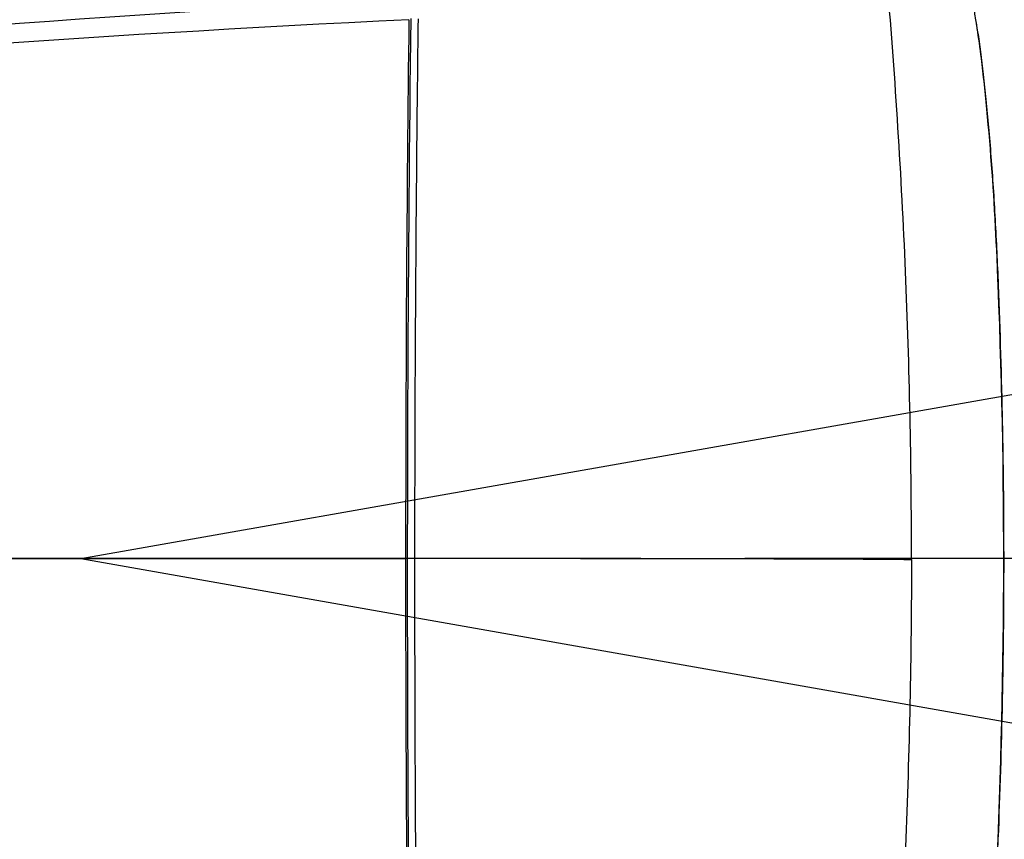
# Model space of a CAD drawing. Header units: millimetres. Extents: x 5828 to 6704, y 123 to 421.
# Tile 196 of 256: x 6559.23 to 6562.79, y 213.33 to 216.29. Entities that reach past the tile are written whole.
import ezdxf

# ---------------------------------------------------------------- set-up
doc = ezdxf.new("R2010")
doc.units = ezdxf.units.MM
doc.linetypes.add('CENTER', pattern=[0.6, 0.375, -0.075, 0.075, -0.075])
for name, color, linetype in [('中心线', 7, 'Continuous'), ('外形图', 7, 'Continuous'), ('尺寸标注', 7, 'Continuous'), ('运动范围', 7, 'Continuous')]:
    doc.layers.add(name, color=color, linetype=linetype)
doc.styles.add('微软雅黑', font='msyh.ttc', dxfattribs={"height": 1.5})
doc.dimstyles.new('尺寸标注_1_20比例', dxfattribs={"dimtxt": 1.5, "dimasz": 1.25, "dimexe": 0.5, "dimexo": 0.4, "dimgap": 0.5, "dimtad": 1, "dimdec": 1, "dimlfac": 20, "dimdsep": 46, "dimtxsty": '微软雅黑', "dimcen": 0.09, "dimadec": 0, "dimazin": 0, "dimtp": 0.01, "dimtm": 0.01, "dimtfac": 1, "dimtdec": 1, "dimtofl": 0, "dimtmove": 0, "dimatfit": 3, "dimfxl": 1, "dimtolj": 1, "dimarcsym": 0})

# ---------------------------------------------------------------- blocks, each defined once
blk = doc.blocks.new('*D1145')
at = {"layer": 'Defpoints', "color": 0}
for p in [(6564.9775, 227.1499), (6618.6004, 224.7716), (6488.2514, 214.3423), (6559.4529, 214.3423), (6635.7237, 214.3423)]:
    blk.add_point(p, dxfattribs=at)
at = {"layer": '尺寸标注', "color": 0, "lineweight": -2}
blk.add_arc((6559.4529, 214.3423), 13.9483, 15.13637, 174.86363, dxfattribs=at)
at = {"layer": '尺寸标注', "color": 0}
for points in [[(6572.7139, 217.9391), (6573.1206, 218.0298), (6573.1893, 216.7644)], [(6545.3524, 215.6004), (6545.7687, 215.5817), (6545.5045, 214.3423)]]:
    blk.add_solid(points, dxfattribs=at)
at = {"layer": '尺寸标注', "color": 0, "insert": (6557.2583, 229.4032), "char_height": 1.5, "attachment_point": 5, "rotation": 8.2904, "style": '微软雅黑'}
blk.add_mtext('\\A1;{\\fAlibaba PuHuiTi 3.0 55 Regular|b0|i0|c134|p18;-\\A1;170%%d}', dxfattribs=at)
blk = doc.blocks.new('*D1146')
at = {"layer": 'Defpoints', "color": 0}
for p in [(6488.2514, 214.3423), (6559.4529, 214.3423), (6635.7237, 214.3423), (6618.6004, 203.913), (6564.9841, 201.5194)]:
    blk.add_point(p, dxfattribs=at)
at = {"layer": '尺寸标注', "color": 0, "lineweight": -2}
blk.add_arc((6559.4529, 214.3423), 13.965, 185.13022, 344.86978, dxfattribs=at)
at = {"layer": '尺寸标注', "color": 0}
for points in [[(6545.7519, 213.1029), (6545.3356, 213.0842), (6545.4878, 214.3423)], [(6573.1371, 210.6519), (6572.7305, 210.7426), (6573.2057, 211.9173)]]:
    blk.add_solid(points, dxfattribs=at)
at = {"layer": '尺寸标注', "color": 0, "insert": (6555.4094, 202.3101), "char_height": 1.5, "attachment_point": 5, "rotation": 341.4248, "style": '微软雅黑'}
blk.add_mtext('\\A1;{\\fAlibaba PuHuiTi 3.0 55 Regular|b0|i0|c134|p18;+\\A1;170%%d}', dxfattribs=at)

msp = doc.modelspace()

# ---------------------------------------------------------------- linework, layer by layer
at = {"layer": '中心线', "linetype": 'CENTER', "ltscale": 5}
msp.add_line((6635.7237, 214.3423), (6488.2514, 214.3423), dxfattribs=at)
at = {"layer": '外形图', "linetype": 'ByBlock'}
for p, q in [((6560.6433, 216.2914), (6560.6423, 216.2084)), ((6562.684, 216.2804), (6562.682, 216.2922)), ((6562.6859, 216.2682), (6562.684, 216.2804)), ((6562.6879, 216.2557), (6562.6859, 216.2682)), ((6562.6898, 216.2428), (6562.6879, 216.2557)), ((6562.6917, 216.2298), (6562.6898, 216.2428)), ((6562.6936, 216.2165), (6562.6917, 216.2298)), ((6562.6955, 216.203), (6562.6936, 216.2165)), ((6562.6973, 216.1893), (6562.6955, 216.203)), ((6562.6992, 216.1753), (6562.6973, 216.1893)), ((6562.701, 216.1612), (6562.6992, 216.1753)), ((6562.7028, 216.1468), (6562.701, 216.1612)), ((6562.7055, 216.1249), (6562.7028, 216.1468)), ((6562.7081, 216.1024), (6562.7055, 216.1249)), ((6562.7108, 216.0794), (6562.7081, 216.1024)), ((6562.7125, 216.0637), (6562.7108, 216.0794)), ((6562.7151, 216.0398), (6562.7125, 216.0637)), ((6562.7176, 216.0154), (6562.7151, 216.0398)), ((6562.7202, 215.9901), (6562.7176, 216.0154)), ((6562.7227, 215.9638), (6562.7202, 215.9901)), ((6562.7253, 215.9364), (6562.7227, 215.9638)), ((6562.7279, 215.9079), (6562.7253, 215.9364)), ((6562.7304, 215.8789), (6562.7279, 215.9079)), ((6562.7329, 215.8498), (6562.7304, 215.8789)), ((6562.7353, 215.8209), (6562.7329, 215.8498)), ((6562.7375, 215.7922), (6562.7353, 215.8209)), ((6562.7397, 215.7639), (6562.7375, 215.7922)), ((6562.7417, 215.7363), (6562.7397, 215.7639)), ((6562.7436, 215.7094), (6562.7417, 215.7363)), ((6562.7454, 215.6827), (6562.7436, 215.7094)), ((6562.7472, 215.6556), (6562.7454, 215.6827)), ((6562.7489, 215.628), (6562.7472, 215.6556)), ((6562.7506, 215.5998), (6562.7489, 215.628)), ((6562.7523, 215.5697), (6562.7506, 215.5998)), ((6562.7541, 215.5369), (6562.7523, 215.5697)), ((6562.7554, 215.5127), (6562.7541, 215.5369)), ((6562.7567, 215.4861), (6562.7554, 215.5127)), ((6562.7581, 215.457), (6562.7567, 215.4861)), ((6562.7595, 215.4253), (6562.7581, 215.457)), ((6562.7611, 215.3901), (6562.7595, 215.4253)), ((6562.7636, 215.33), (6562.7634, 215.33)), ((6556.5221, 214.3423), (6560.6247, 214.3423)), ((6560.6308, 214.3438), (6560.6583, 214.3438)), ((6562.7835, 214.3297), (6562.7833, 214.3297)), ((6562.7621, 213.3085), (6562.7629, 213.3294)), ((6562.7629, 213.3294), (6562.7628, 213.3294))]:
    msp.add_line(p, q, dxfattribs=at)
for points in [[(6560.6423, 216.2084), (6560.6413, 216.1275), (6560.6404, 216.0465), (6560.6396, 215.9655), (6560.6387, 215.8844), (6560.638, 215.8033), (6560.6372, 215.7222), (6560.6365, 215.6411), (6560.6358, 215.56), (6560.6352, 215.479), (6560.6346, 215.398), (6560.6341, 215.317), (6560.6336, 215.236), (6560.6331, 215.155), (6560.6327, 215.074), (6560.6324, 214.9931), (6560.632, 214.9121), (6560.6317, 214.8311), (6560.6315, 214.7501), (6560.6313, 214.669), (6560.6311, 214.5878), (6560.631, 214.5066), (6560.6309, 214.4252), (6560.6308, 214.3438)], [(6562.7636, 215.33), (6562.7627, 215.3511), (6562.7611, 215.3901)], [(6562.7835, 214.3297), (6562.7834, 214.4018), (6562.7831, 214.4741), (6562.7826, 214.5466), (6562.7819, 214.619), (6562.7809, 214.6912), (6562.7798, 214.763), (6562.7785, 214.8344), (6562.777, 214.9052), (6562.7752, 214.9756), (6562.7733, 215.0459), (6562.7712, 215.1162), (6562.7689, 215.1869), (6562.7664, 215.2581), (6562.7636, 215.33)], [(6560.6308, 214.3438), (6560.6308, 214.2623), (6560.6309, 214.181), (6560.6309, 214.0997), (6560.6311, 214.0186), (6560.6312, 213.9374), (6560.6314, 213.8564), (6560.6316, 213.7754), (6560.6319, 213.6944), (6560.6322, 213.6135), (6560.6326, 213.5325), (6560.633, 213.4515), (6560.6335, 213.3705), (6560.6339, 213.2895)], [(6562.7629, 213.3294), (6562.7658, 213.4015), (6562.7683, 213.4728), (6562.7707, 213.5436), (6562.7729, 213.614), (6562.7748, 213.6844), (6562.7766, 213.7548), (6562.7782, 213.8256), (6562.7795, 213.8969), (6562.7807, 213.9687), (6562.7817, 214.0408), (6562.7824, 214.1131), (6562.783, 214.1854), (6562.7833, 214.2577), (6562.7835, 214.3297)]]:
    msp.add_lwpolyline(points, dxfattribs=at)
for centre, radius, start, end in [((6564.6755, 142.5852), 73.8888, 93.129751, 98.522437), ((6564.3133, 140.6866), 75.6897, 92.784363, 98.040816), ((6720.5416, 214.3463), 159.9168, 179.304629, 180.001436), ((6719.0914, 214.3295), 158.4667, 179.995376, 180.698559)]:
    msp.add_arc(centre, radius, start, end, dxfattribs=at)
for points, knots in [([(6562.4506, 214.3392), (6562.4507, 214.6856), (6562.4399, 215.2051), (6562.4037, 215.8969), (6562.3783, 216.2423), (6562.3638, 216.4149)], [0, 0, 0, 0, 0.499986, 0.749993, 1, 1, 1, 1]), ([(6562.6345, 216.4079), (6562.6356, 216.4077), (6562.6378, 216.4077), (6562.6405, 216.4078), (6562.6426, 216.4079), (6562.6442, 216.4079), (6562.6459, 216.4076), (6562.6476, 216.407), (6562.6493, 216.406), (6562.651, 216.4044), (6562.6527, 216.4022), (6562.6545, 216.3993), (6562.6563, 216.3957), (6562.6582, 216.3913), (6562.6602, 216.3861), (6562.6621, 216.38), (6562.6642, 216.3731), (6562.6663, 216.3653), (6562.6684, 216.3567), (6562.6715, 216.3434), (6562.6753, 216.3248), (6562.68, 216.3), (6562.6847, 216.272), (6562.6896, 216.241), (6562.6945, 216.2071), (6562.7013, 216.1564), (6562.7098, 216.0866), (6562.7195, 215.9958), (6562.7289, 215.8968), (6562.7377, 215.791), (6562.7457, 215.6799), (6562.7526, 215.5649), (6562.7585, 215.4478), (6562.7619, 215.3693), (6562.7634, 215.33)], [0, 0, 0, 0, 0.002987, 0.005926, 0.007385, 0.008846, 0.010337, 0.01192, 0.013693, 0.015773, 0.018271, 0.021299, 0.024956, 0.029301, 0.034363, 0.040163, 0.046716, 0.054034, 0.062124, 0.07098, 0.090962, 0.113921, 0.13976, 0.168337, 0.199513, 0.233184, 0.307726, 0.391145, 0.482081, 0.578842, 0.680483, 0.785796, 0.892741, 1, 1, 1, 1]), ([(6560.6583, 214.3438), (6560.6584, 214.5062), (6560.659, 214.8309), (6560.6614, 215.3178), (6560.6653, 215.8044), (6560.6688, 216.1286), (6560.6708, 216.2907)], [0, 0, 0, 0, 0.250197, 0.500312, 0.75027, 1, 1, 1, 1]), ([(6562.7634, 215.33), (6562.7701, 215.1634), (6562.7776, 214.9133), (6562.7826, 214.5798), (6562.7833, 214.4131), (6562.7833, 214.3297)], [0, 0, 0, 0, 0.499996, 0.749998, 1, 1, 1, 1]), ([(6560.6583, 214.3438), (6560.8042, 214.3437), (6561.0719, 214.3435), (6561.4392, 214.3431), (6561.7401, 214.3426), (6561.9518, 214.3421), (6562.0922, 214.3417), (6562.1771, 214.3413), (6562.2495, 214.341), (6562.31, 214.3407), (6562.3593, 214.3403), (6562.3983, 214.34), (6562.4246, 214.3397), (6562.4409, 214.3394), (6562.4476, 214.3393), (6562.4506, 214.3392)], [0, 0, 0, 0, 0.244228, 0.448064, 0.614857, 0.74781, 0.802494, 0.849779, 0.89003, 0.923631, 0.951006, 0.972601, 0.988831, 0.995036, 1, 1, 1, 1]), ([(6560.6695, 212.3967), (6560.6676, 212.5588), (6560.6643, 212.8831), (6560.6608, 213.3698), (6560.6587, 213.8567), (6560.6583, 214.1814), (6560.6583, 214.3438)], [0, 0, 0, 0, 0.249754, 0.499721, 0.749828, 1, 1, 1, 1]), ([(6562.4506, 214.3392), (6562.4505, 213.9929), (6562.4394, 213.4733), (6562.4027, 212.7816), (6562.3771, 212.4362), (6562.3625, 212.2637)], [0, 0, 0, 0, 0.499986, 0.749993, 1, 1, 1, 1]), ([(6562.7833, 214.3297), (6562.7833, 214.2463), (6562.7824, 214.0795), (6562.7772, 213.746), (6562.7695, 213.496), (6562.7628, 213.3294)], [0, 0, 0, 0, 0.250001, 0.500003, 1, 1, 1, 1]), ([(6562.7628, 213.3294), (6562.7612, 213.29), (6562.7578, 213.2116), (6562.7518, 213.0945), (6562.7448, 212.9797), (6562.7367, 212.8687), (6562.7278, 212.7631), (6562.7184, 212.6643), (6562.7087, 212.5738), (6562.7001, 212.5042), (6562.6932, 212.4538), (6562.6883, 212.4201), (6562.6834, 212.3892), (6562.6786, 212.3614), (6562.674, 212.3368), (6562.6695, 212.3155), (6562.6658, 212.2999), (6562.6628, 212.2891), (6562.6608, 212.2823), (6562.6588, 212.2763), (6562.6569, 212.2712), (6562.655, 212.2669), (6562.6531, 212.2634), (6562.6514, 212.2606), (6562.6496, 212.2586), (6562.6479, 212.2571), (6562.6462, 212.2562), (6562.6445, 212.2557), (6562.6428, 212.2555), (6562.6412, 212.2556), (6562.6396, 212.2558), (6562.638, 212.256), (6562.6358, 212.2562), (6562.6342, 212.2563), (6562.6331, 212.2562)], [0, 0, 0, 0, 0.107601, 0.214858, 0.320439, 0.422279, 0.519198, 0.610188, 0.693657, 0.768117, 0.80175, 0.832878, 0.861379, 0.887121, 0.909974, 0.929838, 0.946647, 0.953899, 0.960385, 0.966112, 0.971092, 0.975352, 0.978935, 0.981902, 0.984336, 0.986349, 0.988069, 0.98962, 0.991102, 0.992569, 0.99404, 0.99552, 0.997005, 1, 1, 1, 1])]:
    msp.add_open_spline(points, degree=3, knots=knots, dxfattribs=at)
at = {"layer": '运动范围'}
for q in [(6618.6004, 224.7716), (6618.6004, 203.913)]:
    msp.add_line((6559.4529, 214.3423), q, dxfattribs=at)
msp.add_arc((6559.4529, 214.3423), 60.06, 10, 350, dxfattribs=at)

# ---------------------------------------------------------------- dimensions: what is measured, and where the dimension line sits
at = {"layer": '尺寸标注'}
for base, line2, text, picture, middle in [((6564.9775, 227.1499), ((6559.4529, 214.3423), (6618.6004, 224.7716)), '\\A1;{\\fAlibaba PuHuiTi 3.0 55 Regular|b0|i0|c134|p18;-<>}', '*D1145', (6557.4417, 228.1449)), ((6564.9841, 201.5194), ((6559.4529, 214.3423), (6618.6004, 203.913)), '\\A1;{\\fAlibaba PuHuiTi 3.0 55 Regular|b0|i0|c134|p18;+<>}', '*D1146', (6555.0043, 201.1047))]:
    dim = msp.add_angular_dim_2l(base=base, line1=((6635.7237, 214.3423), (6488.2514, 214.3423)), line2=line2, text=text, dimstyle='尺寸标注_1_20比例', dxfattribs=at)
    dim.commit()
    dim.dimension.update_dxf_attribs({"geometry": picture, "text_midpoint": middle, "dimtype": 162})

doc.saveas('drawing.dxf')
